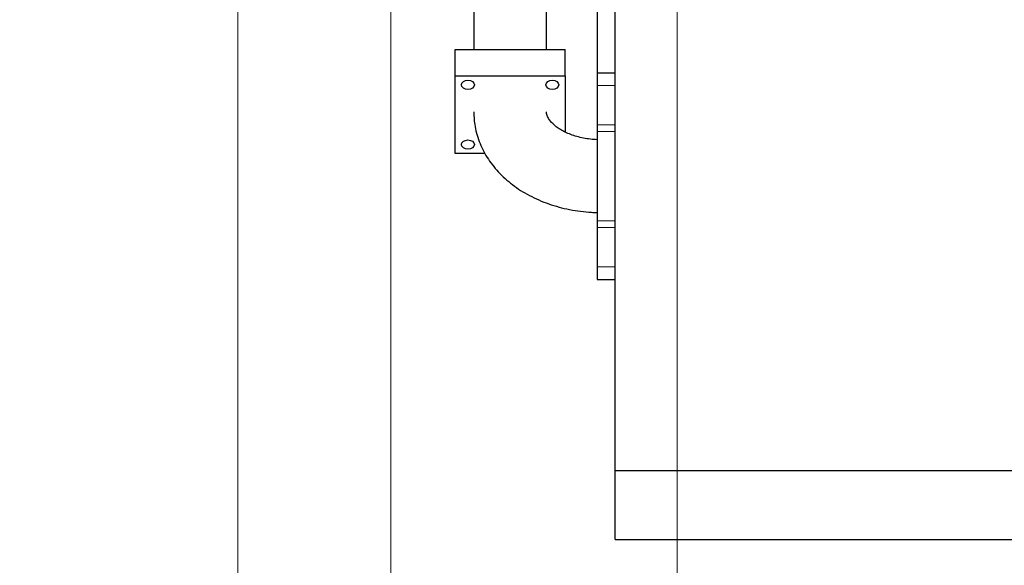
# Model space of a CAD drawing. Header units: inches. Extents: x 0 to 23760, y -13 to 16800.
# Tile 216 of 256: x 15734 to 16765, y 11342 to 11913. Entities that reach past the tile are written whole.
import ezdxf

# ---------------------------------------------------------------- set-up
doc = ezdxf.new("R2010")
doc.units = ezdxf.units.IN
doc.layers.add('1', color=7, linetype='Continuous', true_color=0xffffff)
doc.layers.add('254', color=7, linetype='Continuous', true_color=0xffffff)
doc.styles.add('latin_extended', font='simplex.shx')
doc.dimstyles.get("Standard").update_dxf_attribs({"dimtxt": 0.18, "dimasz": 0.18, "dimexe": 0.18, "dimexo": 0.0625, "dimgap": 0.09, "dimtad": 0, "dimtih": 1, "dimtoh": 1, "dimdec": 4, "dimzin": 0, "dimdsep": 46, "dimtxsty": 'Standard', "dimcen": 0.09, "dimadec": 0, "dimazin": 0, "dimtfac": 1, "dimtdec": 4, "dimtofl": 0, "dimtmove": 0, "dimatfit": 3, "dimfxl": 1, "dimtolj": 1, "dimtzin": 0, "dimarcsym": 0})

# ---------------------------------------------------------------- blocks, each defined once
blk = doc.blocks.new('_U5')
at = {"layer": '254', "color": 3, "linetype": 'Continuous', "lineweight": 13, "transparency": 16777216}
for p, q in [((21692.7, 12246.5), (21692.7, 10289)), ((16422.7, 12154), (16422.7, 10289)), ((16562.7, 10329), (21552.7, 10329))]:
    blk.add_line(p, q, dxfattribs=at)
at = {"layer": '254', "color": 3, "transparency": 16777216}
for points in [[(16562.7, 10352.3), (16562.7, 10305.7), (16422.7, 10329)], [(21552.7, 10305.7), (21552.7, 10352.3), (21692.7, 10329)]]:
    blk.add_solid(points, dxfattribs=at)
at = {"layer": 'Defpoints', "color": 0, "transparency": 16777216}
for p in [(21692.7, 12286.5), (16422.7, 12194), (21692.7, 10329)]:
    blk.add_point(p, dxfattribs=at)
at = {"layer": '254', "color": 2, "lineweight": 13, "transparency": 16777216, "insert": (18811, 10539), "char_height": 140, "attachment_point": 1, "style": 'latin_extended'}
blk.add_mtext('\\A1;5270', dxfattribs=at)
blk = doc.blocks.new('_U8')
at = {"layer": '254', "color": 3, "linetype": 'Continuous', "lineweight": 13, "transparency": 16777216}
for p, q in [((16122.7, 12804), (16122.7, 10289)), ((16422.7, 12339), (16422.7, 10289)), ((16122.7, 10329), (14636.3, 10329)), ((15982.7, 10329), (15842.7, 10329)), ((16422.7, 10329), (16122.7, 10329)), ((16562.7, 10329), (16702.7, 10329))]:
    blk.add_line(p, q, dxfattribs=at)
at = {"layer": '254', "color": 3, "transparency": 16777216}
for points in [[(15982.7, 10305.7), (15982.7, 10352.3), (16122.7, 10329)], [(16562.7, 10352.3), (16562.7, 10305.7), (16422.7, 10329)]]:
    blk.add_solid(points, dxfattribs=at)
at = {"layer": 'Defpoints', "color": 0, "transparency": 16777216}
for p in [(16122.7, 12844), (16422.7, 12379), (16122.7, 10329)]:
    blk.add_point(p, dxfattribs=at)
at = {"layer": '254', "color": 2, "lineweight": 13, "transparency": 16777216, "insert": (14706.3, 10539), "char_height": 140, "attachment_point": 1, "style": 'latin_extended'}
blk.add_mtext('\\A1;300', dxfattribs=at)
blk = doc.blocks.new('_U9')
at = {"layer": '254', "color": 3, "linetype": 'Continuous', "lineweight": 13, "transparency": 16777216}
for p, q in [((16122.7, 12804), (16122.7, 10609)), ((15962.7, 12148), (15962.7, 10609)), ((15962.7, 10649), (14653.5, 10649)), ((15822.7, 10649), (15682.7, 10649)), ((16122.7, 10649), (15962.7, 10649)), ((16262.7, 10649), (16402.7, 10649))]:
    blk.add_line(p, q, dxfattribs=at)
at = {"layer": '254', "color": 3, "transparency": 16777216}
for points in [[(15822.7, 10625.7), (15822.7, 10672.3), (15962.7, 10649)], [(16262.7, 10672.3), (16262.7, 10625.7), (16122.7, 10649)]]:
    blk.add_solid(points, dxfattribs=at)
at = {"layer": 'Defpoints', "color": 0, "transparency": 16777216}
for p in [(16122.7, 12844), (15962.7, 12188), (15962.7, 10649)]:
    blk.add_point(p, dxfattribs=at)
at = {"layer": '254', "color": 2, "lineweight": 13, "transparency": 16777216, "insert": (14723.5, 11092.3), "char_height": 140, "attachment_point": 1, "style": 'latin_extended'}
blk.add_mtext('\\A1;\\C2;Flywheel\\P\\C2;90-240', dxfattribs=at)

msp = doc.modelspace()

# ---------------------------------------------------------------- linework, layer by layer
at = {"layer": '1', "color": 2, "linetype": 'Continuous', "lineweight": 25}
for p, q in [((16285.718, 11881.576), (16285.718, 11958.088)), ((16209.618, 11928.993), (16209.618, 11881.576)), ((16338.668, 11933.99), (16338.668, 11856.991)), ((16357.668, 11441.055), (16357.668, 11929.991)), ((16190.168, 11881.573), (16305.168, 11881.573)), ((16190.168, 11853.996), (16190.168, 11881.573)), ((16305.168, 11853.996), (16305.168, 11881.573)), ((16190.168, 11772.679), (16190.168, 11853.996)), ((16190.168, 11853.996), (16305.168, 11853.996)), ((16305.168, 11853.996), (16305.168, 11795.438)), ((16338.668, 11856.991), (16338.668, 11843.831)), ((16338.668, 11856.991), (16357.668, 11856.991)), ((16338.668, 11843.831), (16338.668, 11802.608)), ((16338.668, 11802.608), (16338.668, 11795.767)), ((16338.668, 11795.767), (16338.668, 11702.214)), ((16221.619, 11772.679), (16190.168, 11772.679)), ((16338.668, 11702.214), (16338.668, 11695.374)), ((16338.668, 11695.374), (16338.668, 11654.15)), ((16338.668, 11654.15), (16338.668, 11640.991)), ((16338.668, 11640.991), (16357.668, 11640.991)), ((16357.668, 11368.991), (16357.668, 11441.055)), ((16357.668, 11441.055), (21692.668, 11441.055)), ((16357.668, 11368.991), (21692.668, 11368.991))]:
    msp.add_line(p, q, dxfattribs=at)
at = {"layer": '1', "color": 110, "linetype": 'Continuous', "lineweight": 13}
for p, q in [((16338.668, 11843.831), (16357.668, 11843.831)), ((16338.668, 11802.608), (16357.668, 11802.608)), ((16338.668, 11795.767), (16357.668, 11795.767)), ((16338.668, 11702.214), (16357.668, 11702.214)), ((16338.668, 11695.374), (16357.668, 11695.374)), ((16338.668, 11654.15), (16357.668, 11654.15))]:
    msp.add_line(p, q, dxfattribs=at)
at = {"layer": '1', "color": 2, "linetype": 'Continuous', "lineweight": 25}
for centre in [(16203.474, 11844.588), (16291.862, 11844.588), (16203.474, 11782.088)]:
    msp.add_ellipse(centre, major_axis=(6.75, 0), ratio=0.70710678, dxfattribs=at)
for points, knots in [([(16209.618, 11816.166), (16209.625, 11811.791), (16210.412, 11801.366), (16214.708, 11785.119), (16223.122, 11768.319), (16234.904, 11753.044), (16249.833, 11739.59), (16267.626, 11728.288), (16287.845, 11719.507), (16309.858, 11713.568), (16327.139, 11711.414), (16336.773, 11711.031), (16338.663, 11710.987)], [0, 0, 0, 0, 0.07519164, 0.18165797, 0.28806998, 0.39610272, 0.50685683, 0.62052007, 0.73643551, 0.85363478, 0.97134187, 1, 1, 1, 1]), ([(16338.658, 11787.125), (16337.554, 11787.171), (16331.51, 11787.526), (16320.694, 11789.226), (16307.811, 11793.535), (16297.543, 11799.228), (16290.536, 11805.36), (16286.818, 11810.847), (16285.871, 11814.013), (16285.696, 11815.657), (16285.718, 11816.166)], [0, 0, 0, 0, 0.03279407, 0.18014344, 0.3263596, 0.47069347, 0.6144175, 0.76068752, 0.91730893, 1, 1, 1, 1])]:
    msp.add_open_spline(points, degree=3, knots=knots, dxfattribs=at)

# ---------------------------------------------------------------- dimensions: what is measured, and where the dimension line sits
at = {"layer": '254', "color": 2, "linetype": 'Continuous', "lineweight": 13}
for base, p1, p2, override, picture, middle in [((16122.668, 10328.991), (16422.668, 12378.991), (16122.668, 12843.991), {"dimscale": 40, "dimtxt": 3.5, "dimasz": 3.5, "dimexe": 1, "dimexo": 1, "dimgap": 1.75, "dimtad": 1, "dimtih": 1, "dimtoh": 0, "dimdec": 0, "dimlfac": 1, "dimzin": 8, "dimdsep": 46, "dimlunit": 2, "dimtxsty": 'latin_extended', "dimsah": 1, "dimse1": 0, "dimse2": 0, "dimsd1": 0, "dimsd2": 0, "dimclrd": 3, "dimclre": 3, "dimclrt": 2, "dimtol": 0, "dimtm": -0.1, "dimtfac": 0.714286, "dimtdec": 3, "dimtofl": 1, "dimtmove": 0, "dimtzin": 8, "dimlwd": 13, "dimlwe": 13}, '_U8', (14886.337, 10328.991)), ((21692.668, 10328.991), (16422.668, 12193.991), (21692.668, 12286.491), {"dimscale": 40, "dimtxt": 3.5, "dimasz": 3.5, "dimexe": 1, "dimexo": 1, "dimgap": 1.75, "dimtad": 1, "dimtih": 1, "dimtoh": 0, "dimdec": 2, "dimlfac": 1, "dimzin": 8, "dimdsep": 46, "dimlunit": 2, "dimtxsty": 'latin_extended', "dimsah": 1, "dimse1": 0, "dimse2": 0, "dimsd1": 0, "dimsd2": 0, "dimclrd": 3, "dimclre": 3, "dimclrt": 2, "dimtol": 0, "dimtm": -0.1, "dimtfac": 0.714286, "dimtdec": 3, "dimtofl": 1, "dimtmove": 0, "dimtzin": 8, "dimlwd": 13, "dimlwe": 13}, '_U5', (19057.668, 10328.991))]:
    dim = msp.add_linear_dim(base=base, p1=p1, p2=p2, dimstyle='Standard', override=override, dxfattribs=at)
    dim.commit()
    dim.dimension.update_dxf_attribs({"geometry": picture, "text_midpoint": middle, "dimtype": 160})
dim = msp.add_linear_dim(base=(15962.668, 10648.991), p1=(16122.668, 12843.991), p2=(15962.668, 12187.991), text='\\C2;Flywheel\\P\\C2;90-240', dimstyle='Standard', override={"dimscale": 40, "dimtxt": 3.5, "dimasz": 3.5, "dimexe": 1, "dimexo": 1, "dimgap": 1.75, "dimtad": 1, "dimtih": 1, "dimtoh": 0, "dimdec": 0, "dimlfac": 0.025, "dimzin": 8, "dimdsep": 46, "dimlunit": 2, "dimpost": '', "dimtxsty": 'latin_extended', "dimsah": 1, "dimse1": 0, "dimse2": 0, "dimsd1": 0, "dimsd2": 0, "dimclrd": 3, "dimclre": 3, "dimclrt": 2, "dimtol": 0, "dimtm": -0.1, "dimtfac": 0.714286, "dimtdec": 3, "dimtofl": 1, "dimtmove": 0, "dimtzin": 8, "dimlwd": 13, "dimlwe": 13}, dxfattribs=at)
dim.commit()
dim.dimension.update_dxf_attribs({"geometry": '_U9', "text_midpoint": (15123.477, 10648.991), "dimtype": 160})

doc.saveas('drawing.dxf')
